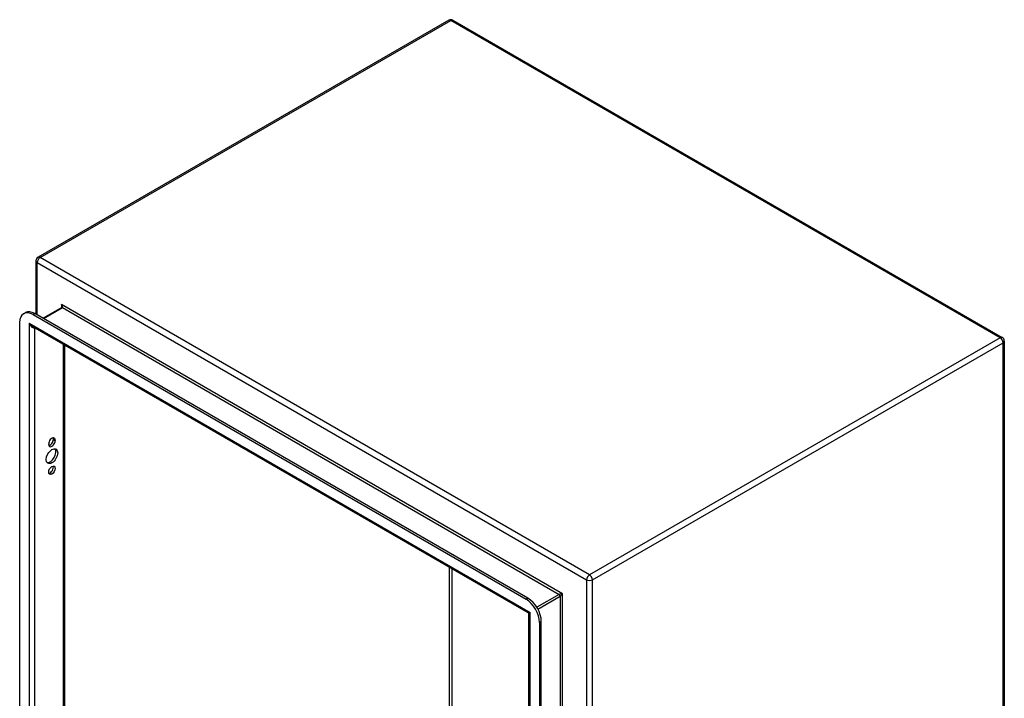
# Model space of a CAD drawing. Header units: inches. Extents: x 9 to 126, y 7 to 90.
# Tile 56 of 56: x 106 to 126, y 50 to 64. Entities that reach past the tile are written whole.
import ezdxf

# ---------------------------------------------------------------- set-up
doc = ezdxf.new("R2010")
doc.units = ezdxf.units.IN
doc.header["$MEASUREMENT"] = 0
doc.layers.add('Visible Edges(ANSI)', color=7, linetype='Continuous', lineweight=25)
doc.layers.add('Visible Tangent Edges(ANSI)', color=7, linetype='Continuous', lineweight=25)

msp = doc.modelspace()

# ---------------------------------------------------------------- linework, layer by layer
at = {"layer": 'Visible Edges(ANSI)'}
for p, q in [((114.612, 63.746), (106.245, 58.916)), ((114.696, 63.746), (125.891, 57.283)), ((106.203, 58.843), (106.203, 57.756)), ((105.952, 57.766), (105.989, 57.788)), ((106.728, 57.892), (106.348, 57.673)), ((105.872, 42.725), (105.872, 57.59)), ((106.144, 57.747), (116.189, 51.948)), ((116.227, 51.969), (106.182, 57.769)), ((116.231, 51.675), (106.138, 57.502)), ((125.933, 57.21), (125.933, 41.017)), ((106.784, 57.129), (106.784, 42.955)), ((106.558, 55.202), (106.558, 55.213)), ((106.595, 55.191), (106.595, 55.181)), ((106.463, 55.104), (106.463, 55.115)), ((116.246, 36.728), (116.246, 51.648)), ((116.462, 51.476), (116.462, 36.611)), ((116.499, 36.632), (116.499, 51.497))]:
    msp.add_line(p, q, dxfattribs=at)
at = {"layer": 'Visible Edges(ANSI)', "flags": 128}
msp.add_lwpolyline([(106.731, 57.905), (106.73, 57.899), (106.729, 57.895), (106.728, 57.893), (106.728, 57.892)], dxfattribs=at)
at = {"layer": 'Visible Edges(ANSI)'}
for centre, radius, start, end in [((114.654, 63.673), 0.084, 60, 120), ((106.287, 58.843), 0.084, 120, 180), ((125.849, 57.21), 0.084, 0, 60), ((116.215, 51.648), 0.031, 0, 60)]:
    msp.add_arc(centre, radius, start, end, dxfattribs=at)
for centre, major_axis, start_param, end_param in [((106.144, 57.432), (-0.193, 0.334), 5.497787, 7.068583), ((106.182, 57.454), (-0.193, 0.334), 5.497787, 6.283185), ((106.529, 55.153), (0.0468, 0.081), 5.497787, 8.63938), ((106.529, 55.142), (-0.0468, -0.081), 5.497787, 8.63938), ((106.492, 55.164), (0.0467, 0.081), 3.554004, 5.497787), ((106.492, 55.175), (0.0467, 0.081), 5.497787, 5.870774), ((106.492, 54.884), (-0.083, -0.143), 0.229131, 2.912462), ((106.492, 54.598), (0.0467, 0.081), 3.554004, 5.870774), ((116.227, 51.655), (-0.193, 0.334), 3.926991, 5.497787), ((116.189, 51.633), (0.193, -0.334), 0.785398, 2.356194)]:
    msp.add_ellipse(centre, major_axis=major_axis, ratio=0.57735, start_param=start_param, end_param=end_param, dxfattribs=at)
for centre, major_axis in [((106.529, 54.862), (-0.083, -0.143)), ((106.529, 54.576), (-0.0467, -0.081))]:
    msp.add_ellipse(centre, major_axis=major_axis, ratio=0.57735, dxfattribs=at)
at = {"layer": 'Visible Tangent Edges(ANSI)'}
for p, q in [((106.287, 58.911), (114.654, 63.742)), ((125.849, 57.278), (114.654, 63.742)), ((106.228, 58.809), (117.423, 52.345)), ((106.228, 57.742), (106.228, 58.809)), ((117.482, 52.448), (106.287, 58.911)), ((106.357, 57.667), (106.744, 57.89)), ((116.929, 52.06), (106.722, 57.954)), ((106.722, 57.954), (106.722, 57.888)), ((106.744, 57.89), (116.863, 52.048)), ((106.144, 57.747), (106.182, 57.769)), ((106.063, 57.573), (116.271, 51.68)), ((106.063, 57.573), (106.063, 42.521)), ((106.182, 42.615), (106.182, 57.476)), ((125.849, 57.278), (117.482, 52.448)), ((117.542, 52.345), (125.908, 57.176)), ((125.908, 40.983), (125.908, 57.176)), ((106.759, 57.143), (106.759, 42.948)), ((106.558, 55.213), (106.595, 55.191)), ((106.558, 55.202), (106.595, 55.181)), ((114.632, 47.493), (114.632, 52.598)), ((114.676, 52.572), (114.676, 47.493)), ((117.423, 52.345), (117.423, 36.152)), ((117.542, 36.152), (117.542, 52.345)), ((116.227, 51.969), (116.189, 51.948)), ((116.863, 52.048), (116.408, 51.785)), ((116.43, 51.747), (116.885, 52.01)), ((116.885, 52.01), (116.885, 37.058)), ((116.929, 37.007), (116.929, 52.06)), ((116.271, 36.627), (116.271, 51.68)), ((116.462, 51.476), (116.499, 51.497))]:
    msp.add_line(p, q, dxfattribs=at)
for centre, major_axis, ratio, start_param, end_param in [((114.654, 63.673), (-0.042, 0.0727), 0.57735, 5.497787, 6.283185), ((114.654, 63.673), (0.042, 0.0727), 0.57735, 0, 0.785398), ((106.287, 58.843), (-0.084, 0), 0.57735, 0, 0.785398), ((106.287, 58.843), (0.042, 0.0727), 0.57735, 0.785398, 2.356194), ((106.287, 58.843), (-0.042, 0.0727), 0.57735, 5.497787, 6.283185), ((106.7, 57.941), (0.0455, -0.0494), 0.368973, 6.200611, 7.771407), ((106.7, 57.941), (0.02, -0.0641), 0.368973, 0.867973, 1.653371), ((106.744, 57.865), (-0.0155, 0.0268), 0.57735, 5.497787, 6.283185), ((106.122, 57.608), (0.085, -0.113), 0.482311, 4.655739, 5.441138), ((106.122, 57.608), (0.056, -0.13), 0.482311, 4.769038, 6.293161), ((125.849, 57.21), (0.042, 0.0727), 0.57735, 0, 0.785398), ((125.849, 57.21), (0.042, -0.0727), 0.57735, 0.785398, 2.356194), ((125.849, 57.21), (0.084, 0), 0.57735, 5.497787, 6.283185), ((117.482, 52.379), (-0.042, -0.0727), 0.57735, 3.926991, 5.497787), ((117.482, 52.379), (0.042, -0.0727), 0.57735, 0.785398, 2.356194), ((117.482, 52.379), (0.084, 0), 0.57735, 3.926991, 5.497787), ((116.907, 52.048), (-0.049, -0.006), 0.227735, 4.220992, 5.791788), ((116.863, 52.022), (-0.0155, 0.0268), 0.57735, 3.926991, 5.497787), ((116.907, 52.048), (0.0297, 0.0394), 0.227735, 3.63299, 5.203786), ((116.33, 51.714), (0.101, 0.038), 0.129721, 3.246653, 4.032051), ((116.33, 51.714), (-0.0835, -0.0679), 0.129721, 5.392727, 6.178125)]:
    msp.add_ellipse(centre, major_axis=major_axis, ratio=ratio, start_param=start_param, end_param=end_param, dxfattribs=at)

doc.saveas('drawing.dxf')
